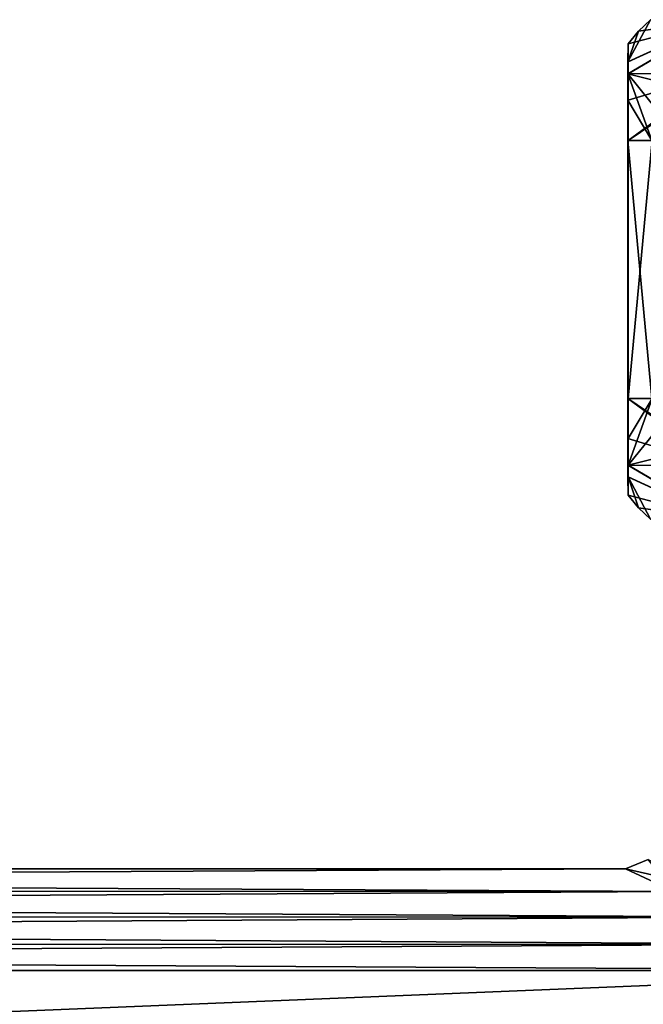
# Model space of a CAD drawing. Header units: metres. Extents: x -148 to 148, y -23 to 82.
# Tile 11 of 19: x 46 to 65, y 19 to 49. Entities that reach past the tile are written whole.
import ezdxf

# ---------------------------------------------------------------- set-up
doc = ezdxf.new("R2010")
doc.units = ezdxf.units.M
doc.layers.add('solid_26529810', color=7, linetype='CONTINUOUS')

msp = doc.modelspace()

# ---------------------------------------------------------------- linework, layer by layer
at = {"layer": 'solid_26529810'}
for points in [[(64.495995, 47.673897, 3.65995), (67.367714, 47.716042, 8.579317), (67.345032, 49.349998, 6.636193)], [(64.49675, 48.039452, 2.967057), (64.495995, 47.673897, 3.65995), (67.345032, 49.349998, 6.636193)], [(64.49675, 48.039452, 2.967057), (65.192818, 49.349998, -0.012362), (64.827217, 48.992729, -0.012761)], [(64.49675, 48.039452, 2.967057), (67.345032, 49.349998, 6.636193), (65.192818, 49.349998, -0.012362)], [(64.500008, 48.599998, -0.013119), (67.359566, 49.349998, -6.656195), (64.503265, 48.039169, -2.99395)], [(64.500008, 48.599998, -0.013119), (64.827217, 48.992729, -0.012761), (67.359566, 49.349998, -6.656195)], [(67.359566, 49.349998, -6.656195), (64.504021, 47.673805, -3.68633), (64.503265, 48.039169, -2.99395)], [(67.359566, 49.349998, -6.656195), (67.387154, 47.716515, -8.599643), (64.504021, 47.673805, -3.68633)], [(64.827217, 48.992729, -0.012761), (65.192818, 49.349998, -0.012362), (67.359566, 49.349998, -6.656195)], [(64.49675, 48.039452, 2.967057), (64.827217, 48.992729, -0.012761), (64.500008, 48.599998, -0.013119)], [(64.49675, 48.039452, 2.967057), (64.500008, 48.599998, -0.013119), (64.503265, 48.039169, -2.99395)], [(64.49675, 48.039452, 2.967057), (64.504021, 47.673805, -3.68633), (64.495995, 47.673897, 3.65995)], [(64.49675, 48.039452, 2.967057), (64.503265, 48.039169, -2.99395), (64.504021, 47.673805, -3.68633)], [(64.49501, 46.849945, 4.558261), (64.495995, 47.673897, 3.65995), (64.505005, 46.849739, -4.584648)], [(65.234573, 45.599998, 6.487688), (64.495995, 47.673897, 3.65995), (64.49501, 46.849945, 4.558261)], [(66.717636, 47.110168, 8.203046), (67.367714, 47.716042, 8.579317), (64.495995, 47.673897, 3.65995)], [(64.495995, 47.673897, 3.65995), (64.504021, 47.673805, -3.68633), (64.505005, 46.849739, -4.584648)], [(66.161247, 45.599998, 7.881007), (66.717636, 47.110168, 8.203046), (64.495995, 47.673897, 3.65995)], [(65.234573, 45.599998, 6.487688), (66.161247, 45.599998, 7.881007), (64.495995, 47.673897, 3.65995)], [(64.505005, 46.849739, -4.584648), (64.504021, 47.673805, -3.68633), (67.387154, 47.716515, -8.599643)], [(64.505005, 46.849739, -4.584648), (67.387154, 47.716515, -8.599643), (64.50547, 45.599998, -5.013116)], [(67.387154, 47.716515, -8.599643), (66.736481, 47.111279, -8.224927), (64.50547, 45.599998, -5.013116)], [(66.736481, 47.111279, -8.224927), (65.248779, 45.599998, -6.512304), (64.50547, 45.599998, -5.013116)], [(64.494537, 45.599998, 4.986878), (64.49501, 46.849945, 4.558261), (64.50547, 45.599998, -5.013116)], [(64.494537, 45.599998, 4.986878), (65.234573, 45.599998, 6.487688), (64.49501, 46.849945, 4.558261)], [(64.49501, 46.849945, 4.558261), (64.505005, 46.849739, -4.584648), (64.50547, 45.599998, -5.013116)], [(64.494537, 45.599998, 4.986878), (64.50547, 45.599998, -5.013116), (64.50547, 37.599998, -5.013116)], [(64.494537, 37.599998, 4.986878), (64.494537, 45.599998, 4.986878), (64.50547, 37.599998, -5.013116)], [(65.234573, 37.599998, 6.487688), (65.234573, 45.599998, 6.487688), (64.494537, 45.599998, 4.986878)], [(65.234573, 37.599998, 6.487688), (64.494537, 45.599998, 4.986878), (64.494537, 37.599998, 4.986878)], [(64.50547, 37.599998, -5.013116), (64.50547, 45.599998, -5.013116), (65.248779, 45.599998, -6.512304)], [(64.50547, 37.599998, -5.013116), (65.248779, 45.599998, -6.512304), (65.248779, 37.599998, -6.512304)], [(64.494537, 37.599998, 4.986878), (64.50547, 37.599998, -5.013116), (64.505005, 36.350052, -4.584496)], [(64.49501, 36.350277, 4.558421), (64.494537, 37.599998, 4.986878), (64.505005, 36.350052, -4.584496)], [(66.718521, 36.088722, 8.203561), (65.234573, 37.599998, 6.487688), (64.494537, 37.599998, 4.986878)], [(67.36837, 35.483486, 8.579698), (66.718521, 36.088722, 8.203561), (64.494537, 37.599998, 4.986878)], [(64.49501, 36.350277, 4.558421), (67.36837, 35.483486, 8.579698), (64.494537, 37.599998, 4.986878)], [(65.248779, 37.599998, -6.512304), (64.504021, 35.5261, -3.686184), (64.505005, 36.350052, -4.584496)], [(66.178505, 37.599998, -7.903594), (66.736191, 36.089085, -8.22476), (64.504021, 35.5261, -3.686184)], [(65.248779, 37.599998, -6.512304), (66.178505, 37.599998, -7.903594), (64.504021, 35.5261, -3.686184)], [(64.50547, 37.599998, -5.013116), (65.248779, 37.599998, -6.512304), (64.505005, 36.350052, -4.584496)], [(64.49501, 36.350277, 4.558421), (64.505005, 36.350052, -4.584496), (64.504021, 35.5261, -3.686184)], [(64.49501, 36.350277, 4.558421), (64.504021, 35.5261, -3.686184), (64.495995, 35.526199, 3.6601)], [(64.49501, 36.350277, 4.558421), (64.495995, 35.526199, 3.6601), (67.36837, 35.483486, 8.579698)], [(66.736191, 36.089085, -8.22476), (67.386818, 35.483723, -8.599452), (64.504021, 35.5261, -3.686184)], [(64.495995, 35.526199, 3.6601), (64.504021, 35.5261, -3.686184), (64.503265, 35.160542, -2.993277)], [(64.49675, 35.160847, 2.96775), (64.495995, 35.526199, 3.6601), (64.503265, 35.160542, -2.993277)], [(67.345032, 33.849998, 6.636193), (67.36837, 35.483486, 8.579698), (64.495995, 35.526199, 3.6601)], [(67.345032, 33.849998, 6.636193), (64.495995, 35.526199, 3.6601), (64.49675, 35.160847, 2.96775)], [(64.503265, 35.160542, -2.993277), (64.504021, 35.5261, -3.686184), (67.359558, 33.849998, -6.656194)], [(64.504021, 35.5261, -3.686184), (67.386818, 35.483723, -8.599452), (67.359558, 33.849998, -6.656194)], [(64.49675, 35.160847, 2.96775), (64.503265, 35.160542, -2.993277), (64.500008, 34.599998, -0.013119)], [(67.345032, 33.849998, 6.636193), (64.49675, 35.160847, 2.96775), (64.500008, 34.599998, -0.013119)], [(64.503265, 35.160542, -2.993277), (64.827217, 34.207268, -0.012761), (64.500008, 34.599998, -0.013119)], [(64.503265, 35.160542, -2.993277), (65.192818, 33.849998, -0.012362), (64.827217, 34.207268, -0.012761)], [(64.503265, 35.160542, -2.993277), (67.359558, 33.849998, -6.656194), (65.192818, 33.849998, -0.012362)], [(67.345032, 33.849998, 6.636193), (64.500008, 34.599998, -0.013119), (64.827217, 34.207268, -0.012761)], [(67.345032, 33.849998, 6.636193), (64.827217, 34.207268, -0.012761), (65.192818, 33.849998, -0.012362)], [(65.122208, 23.286751, 0), (64.421303, 23), (65.915497, 22.307436, 5.601637)], [(66.602974, 22.507618, -5.642427), (64.421303, 23), (65.122208, 23.286751, 0)], [(64.421303, 23), (-64.421303, 23), (-65.931229, 22.300514, 5.629126)], [(65.915497, 22.307436, 5.601637), (64.421303, 23), (-65.931229, 22.300514, 5.629126)], [(-65.915596, 22.307392, -5.60181), (-64.421303, 23), (65.931076, 22.300581, -5.62886)], [(65.931076, 22.300581, -5.62886), (-64.421303, 23), (64.421303, 23)], [(66.602974, 22.507618, -5.642427), (65.931076, 22.300581, -5.62886), (64.421303, 23)], [(-67.86367, 21.515326, -8.129625), (-65.915596, 22.307392, -5.60181), (65.931076, 22.300581, -5.62886)], [(67.863472, 21.515398, 8.12943), (65.915497, 22.307436, 5.601637), (-65.931229, 22.300514, 5.629126)], [(67.863472, 21.515398, 8.12943), (-65.931229, 22.300514, 5.629126), (-67.894028, 21.50407, 8.159347)], [(-67.86367, 21.515326, -8.129625), (65.931076, 22.300581, -5.62886), (67.893761, 21.504169, -8.159085)], [(70.498894, 20.667389, 10.092523), (-67.894028, 21.50407, 8.159347), (-70.540588, 20.656204, 10.115395)], [(-70.499214, 20.667303, -10.092699), (-67.86367, 21.515326, -8.129625), (67.893761, 21.504169, -8.159085)], [(-70.499214, 20.667303, -10.092699), (67.893761, 21.504169, -8.159085), (70.540215, 20.656307, -10.115186)], [(70.498894, 20.667389, 10.092523), (67.863472, 21.515398, 8.12943), (-67.894028, 21.50407, 8.159347)], [(70.498894, 20.667389, 10.092523), (-70.540588, 20.656204, 10.115395), (-76.521477, 19.8428, 11.630276)], [(76.478523, 19.8428, 11.630276), (70.498894, 20.667389, 10.092523), (-76.521477, 19.8428, 11.630276)], [(-76.478943, 19.842804, -11.630266), (-70.499214, 20.667303, -10.092699), (76.521057, 19.842804, -11.630266)], [(-70.499214, 20.667303, -10.092699), (70.540215, 20.656307, -10.115186), (76.521057, 19.842804, -11.630266)], [(-127.5, 11.5, 19.918585), (127.5, 11.5, 19.918585), (127.5, 19.918585, 11.5)], [(76.478523, 19.8428, 11.630276), (-127.5, 11.5, 19.918585), (127.5, 19.918585, 11.5)], [(76.478523, 19.8428, 11.630276), (-76.521477, 19.8428, 11.630276), (-127.5, 11.5, 19.918585)], [(-76.478943, 19.842804, -11.630266), (76.521057, 19.842804, -11.630266), (127.5, 11.5, -19.918585)], [(-0.020845, 11.621899, -19.847708), (-76.478943, 19.842804, -11.630266), (127.5, 11.5, -19.918585)]]:
    msp.add_3dface(points, dxfattribs=at)

doc.saveas('drawing.dxf')
